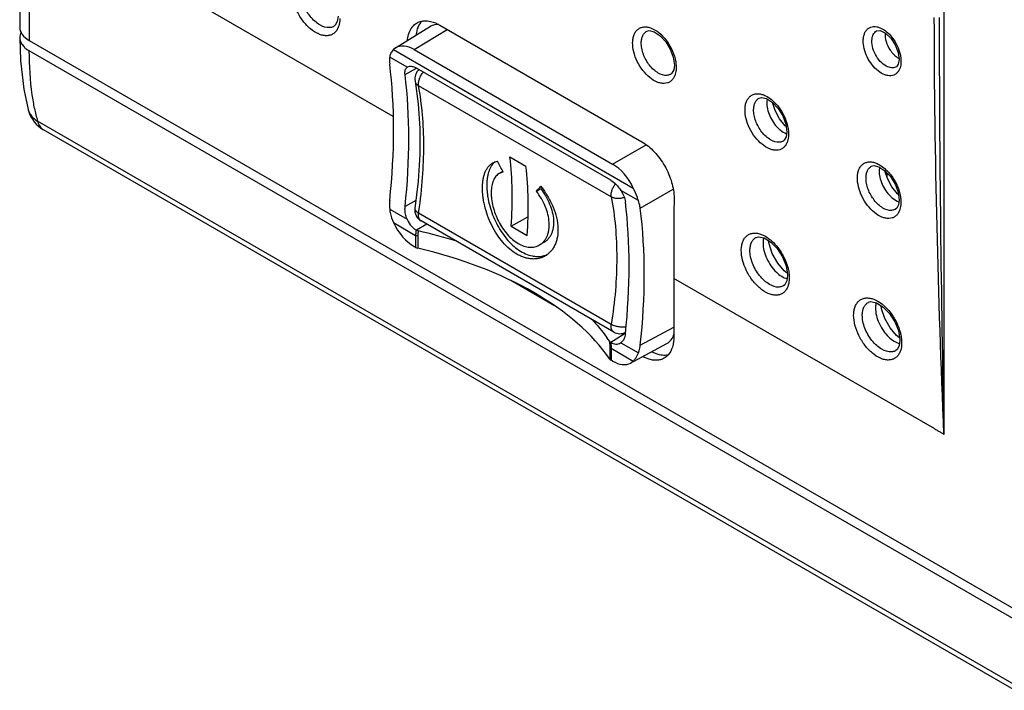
# Model space of a CAD drawing. Header units: inches. Extents: x 0 to 34, y 0 to 22.
# Tile 16 of 155: x 14.736 to 15.536, y 17.362 to 17.907. Entities that reach past the tile are written whole.
import ezdxf

# ---------------------------------------------------------------- set-up
doc = ezdxf.new("R2010")
doc.units = ezdxf.units.IN
doc.header["$LTSCALE"] = 1.87
doc.header["$MEASUREMENT"] = 0
doc.layers.get('0').update_dxf_attribs({"linetype": 'CONTINUOUS'})

msp = doc.modelspace()

# ---------------------------------------------------------------- linework, layer by layer
at = {"color": 7, "linetype": 'CONTINUOUS'}
for p, q in [((14.73643, 19.62062), (14.73643, 17.90075)), ((14.74424, 19.60968), (14.74424, 17.88992)), ((15.48673, 18.17654), (15.48673, 17.57008)), ((15.03961, 17.82824), (14.8409, 17.94297)), ((14.99424, 17.90539), (14.99261, 17.9023)), ((14.99482, 17.90977), (14.99424, 17.90539)), ((14.73744, 17.89664), (14.73669, 17.89458)), ((14.99163, 17.90148), (14.99162, 17.90148)), ((14.99261, 17.9023), (14.99163, 17.90148)), ((14.99505, 17.90065), (14.99448, 17.89937)), ((15.04145, 17.88383), (15.06994, 17.90145)), ((15.05672, 17.88251), (15.08336, 17.89898)), ((15.07761, 17.9023), (15.24143, 17.80771)), ((15.43207, 17.89777), (15.4321, 17.89779)), ((14.73643, 17.89239), (14.73707, 17.87365)), ((14.74424, 17.88992), (17.0867, 16.53741)), ((15.44361, 17.89192), (15.44722, 17.88648)), ((14.73835, 17.88662), (14.73998, 17.88467)), ((17.0867, 16.52895), (14.74424, 17.88145)), ((15.04149, 17.88385), (15.03981, 17.88257)), ((15.03981, 17.88257), (15.23455, 17.77013)), ((15.05672, 17.88251), (15.21764, 17.78959)), ((15.44722, 17.88648), (15.44962, 17.8803)), ((15.44962, 17.8803), (15.45035, 17.87451)), ((15.05098, 17.86825), (15.03676, 17.87647)), ((15.26702, 17.87634), (15.26786, 17.86985)), ((15.45035, 17.8745), (15.44962, 17.87062)), ((15.04928, 17.8622), (15.05857, 17.86738)), ((15.05098, 17.86825), (15.05138, 17.86851)), ((15.05138, 17.8685), (15.05296, 17.86901)), ((15.21617, 17.7765), (15.05848, 17.86754)), ((15.26732, 17.866), (15.26588, 17.86328)), ((15.26786, 17.86985), (15.26732, 17.866)), ((15.26927, 17.8699), (15.26932, 17.86781)), ((15.44962, 17.87062), (15.44808, 17.86863)), ((15.44808, 17.86863), (15.44808, 17.86863)), ((15.26504, 17.86258), (15.26503, 17.86258)), ((15.26588, 17.86328), (15.26504, 17.86258)), ((15.21667, 17.76286), (15.06026, 17.85316)), ((15.34318, 17.84245), (15.3429, 17.83977)), ((14.74324, 17.834), (14.74324, 17.83397)), ((15.34959, 17.8332), (15.34762, 17.83953)), ((17.09362, 16.47182), (14.75084, 17.82451)), ((17.09854, 16.46473), (14.75576, 17.81742)), ((15.35851, 17.81997), (15.35769, 17.82067)), ((15.35824, 17.82206), (15.35908, 17.81558)), ((15.3571, 17.809), (15.35625, 17.8083)), ((15.35626, 17.8083), (15.35625, 17.8083)), ((15.35854, 17.81172), (15.3571, 17.809)), ((15.35908, 17.81557), (15.35854, 17.81172)), ((15.36049, 17.81562), (15.36055, 17.81353)), ((15.21764, 17.78959), (15.24488, 17.80532)), ((15.06134, 17.7974), (15.05997, 17.77558)), ((15.12048, 17.79049), (15.1243, 17.79193)), ((15.13443, 17.79545), (15.1474, 17.78797)), ((15.12239, 17.79141), (15.1209, 17.79)), ((15.4344, 17.78711), (15.43411, 17.78442)), ((15.4408, 17.77784), (15.43882, 17.78421)), ((15.12854, 17.78359), (15.12579, 17.78201)), ((15.12879, 17.78315), (15.12579, 17.78201)), ((15.44065, 17.77832), (15.44065, 17.78224)), ((15.05997, 17.77558), (15.05731, 17.75362)), ((15.15583, 17.76754), (15.15937, 17.76959)), ((15.2387, 17.75987), (15.22447, 17.76808)), ((15.24019, 17.75363), (15.26692, 17.76906)), ((15.05809, 17.76009), (15.04928, 17.755)), ((15.44974, 17.76461), (15.4489, 17.76532)), ((15.44947, 17.76672), (15.4503, 17.76024)), ((15.4503, 17.76023), (15.44976, 17.75638)), ((15.45172, 17.76028), (15.45177, 17.75819)), ((15.03676, 17.75292), (15.05098, 17.7447)), ((15.44832, 17.75365), (15.44747, 17.75295)), ((15.44747, 17.75296), (15.44747, 17.75295)), ((15.44976, 17.75638), (15.44832, 17.75365)), ((15.21667, 17.65939), (15.06026, 17.7497)), ((15.13545, 17.73916), (15.14903, 17.74661)), ((15.03981, 17.74202), (15.05783, 17.73161)), ((15.06699, 17.74073), (15.05849, 17.73583)), ((15.05849, 17.73583), (15.06005, 17.73527)), ((15.21861, 17.65318), (15.0622, 17.74349)), ((15.13545, 17.73916), (15.14841, 17.73167)), ((15.05954, 17.73097), (15.05783, 17.73162)), ((15.05783, 17.73161), (15.05783, 17.72191)), ((15.05954, 17.73097), (15.05954, 17.72126)), ((15.33863, 17.73242), (15.34179, 17.7309)), ((15.34179, 17.7309), (15.34543, 17.7284)), ((15.05783, 17.72191), (15.05672, 17.72256)), ((15.16201, 17.72594), (15.15846, 17.72389)), ((15.34471, 17.72469), (15.34439, 17.72734)), ((15.34736, 17.71691), (15.34471, 17.72469)), ((15.2674, 17.69671), (15.2674, 17.64908)), ((15.4773, 17.57552), (15.2674, 17.69671)), ((15.35951, 17.70103), (15.35708, 17.70292)), ((15.35968, 17.6991), (15.35911, 17.69472)), ((15.35967, 17.70013), (15.35969, 17.69911)), ((15.36108, 17.69915), (15.36115, 17.69706)), ((15.17047, 17.67457), (15.13507, 17.69501)), ((15.35748, 17.69163), (15.35649, 17.69081)), ((15.3565, 17.69081), (15.35649, 17.69081)), ((15.35911, 17.69472), (15.35748, 17.69163)), ((15.35992, 17.68998), (15.35934, 17.6887)), ((15.42989, 17.67974), (15.43301, 17.67824)), ((15.43301, 17.67824), (15.43669, 17.67571)), ((15.43593, 17.67202), (15.43561, 17.67468)), ((15.43858, 17.66425), (15.43593, 17.67202)), ((15.24019, 17.64261), (15.2674, 17.65724)), ((15.22806, 17.65188), (15.21617, 17.64478)), ((15.45074, 17.64836), (15.4483, 17.65025)), ((15.2152, 17.64569), (15.21617, 17.64478)), ((15.2152, 17.64569), (15.21541, 17.64097)), ((15.21541, 17.64097), (15.21541, 17.63127)), ((15.21652, 17.63999), (15.21541, 17.64097)), ((15.21636, 17.64467), (15.21652, 17.63999)), ((15.21652, 17.63999), (15.21652, 17.63029)), ((15.21652, 17.63999), (15.23455, 17.62958)), ((15.22409, 17.64428), (15.22447, 17.64453)), ((15.22447, 17.64453), (15.2387, 17.63632)), ((15.23472, 17.62927), (15.26187, 17.64387)), ((15.45033, 17.64206), (15.4487, 17.63896)), ((15.45091, 17.64644), (15.45033, 17.64206)), ((15.45089, 17.64747), (15.45091, 17.64645)), ((15.4523, 17.64649), (15.45237, 17.6444)), ((15.23684, 17.63247), (15.2387, 17.63632)), ((15.2497, 17.63719), (15.2532, 17.63569)), ((15.4487, 17.63896), (15.44771, 17.63814)), ((15.44771, 17.63814), (15.44771, 17.63814)), ((15.45114, 17.63731), (15.45056, 17.63603)), ((15.21764, 17.62964), (15.21652, 17.63029)), ((15.23234, 17.628), (15.23455, 17.62958)), ((15.23237, 17.62801), (15.23286, 17.62827)), ((15.4773, 17.5759), (15.4773, 17.57552))]:
    msp.add_line(p, q, dxfattribs=at)
for points in [[(15.24555, 17.89747), (15.24737, 17.89793), (15.25149, 17.89701), (15.25638, 17.89382), (15.26087, 17.88897), (15.26458, 17.88291), (15.26702, 17.87634)], [(15.43207, 17.89777), (15.43489, 17.89803), (15.43928, 17.89598), (15.44361, 17.89192)], [(14.73707, 17.87365), (14.7398, 17.85043), (14.74324, 17.834)], [(15.05736, 17.85694), (15.05999, 17.83842), (15.06134, 17.81839), (15.06134, 17.7974)], [(15.33677, 17.84319), (15.33859, 17.84366), (15.34271, 17.84274), (15.3476, 17.83955), (15.3521, 17.8347)], [(15.35769, 17.82067), (15.35322, 17.82633), (15.34959, 17.8332)], [(15.3521, 17.8347), (15.35581, 17.82864), (15.35824, 17.82206)], [(15.42799, 17.78784), (15.42982, 17.78831), (15.43394, 17.78739), (15.43883, 17.7842), (15.44332, 17.77936)], [(15.4489, 17.76532), (15.44443, 17.77098), (15.4408, 17.77784)], [(15.44332, 17.77936), (15.44703, 17.77329), (15.44947, 17.76672)], [(15.33416, 17.72998), (15.33625, 17.73053), (15.34083, 17.72957), (15.34626, 17.72617)], [(15.34626, 17.72617), (15.35134, 17.7209), (15.3556, 17.71425), (15.35851, 17.70697), (15.35967, 17.70013)], [(15.35708, 17.70292), (15.35175, 17.70919), (15.34736, 17.71691)], [(15.42539, 17.67731), (15.42748, 17.67786), (15.43206, 17.67691), (15.43748, 17.6735)], [(15.43748, 17.6735), (15.44256, 17.66824), (15.44683, 17.66158), (15.44973, 17.6543), (15.45089, 17.64747)], [(15.4483, 17.65025), (15.44296, 17.65653), (15.43858, 17.66425)]]:
    msp.add_lwpolyline(points, dxfattribs=at)
for centre, radius, start, end in [((32.01306, 17.93002), 16.53026, 180.074324, 181.247706), ((15.08493, 17.89142), 0.02691, 169.20238, 173.78328), ((14.7457, 17.89239), 0.00927, 166.27918, 179.96761), ((15.04659, 17.87539), 0.00987, 133.37488, 153.34206), ((15.45702, 17.88797), 0.01441, 239.37002, 241.94379), ((15.0672, 17.85872), 0.01, 130.81074, 190.28786), ((15.2562, 17.86614), 0.01286, 334.23033, 338.03767), ((14.76897, 17.84048), 0.02654, 194.13027, 197.07443), ((14.76909, 17.84052), 0.02667, 197.07646, 239.99893), ((14.93862, 17.87199), 0.19369, 191.09849, 194.19038), ((14.75724, 17.83778), 0.01452, 211.11899, 213.49143), ((15.34742, 17.81186), 0.01286, 334.18867, 337.99257), ((15.09989, 17.72486), 0.07574, 36.91762, 38.14261), ((26.369, 17.69663), 11.1016, 179.663272, 179.999568), ((15.0672, 17.75215), 0.01, 171.52986, 239.99786), ((15.05937, 17.75332), 0.00208, 171.54903, 183.53054), ((14.64676, 17.81106), 0.41803, 351.55864, 351.80165), ((15.43865, 17.75652), 0.01286, 334.13485, 337.94089), ((14.97343, 17.35107), 0.39385, 72.57136, 77.29512), ((15.15748, 17.73269), 0.01812, 287.26521, 293.61323), ((15.10417, 17.56985), 0.13446, 34.33253, 35.90802), ((15.22361, 17.66184), 0.01, 239.98912, 297.4049)]:
    msp.add_arc(centre, radius, start, end, dxfattribs=at)
for centre, major_axis, ratio, start_param, end_param in [((14.76309, 17.90061), (0.02667, -0.0002), 0.572328, -3.137408, -2.351906), ((15.08521, 17.87562), (-0.01501, 0.02599), 0.577156, -0.371575, 0.01759), ((15.05672, 17.85801), (-0.01501, 0.02599), 0.577156, -0.785294, 0.015623), ((14.6848, 17.60509), (0.24902, 0.44648), 0.567169, -0.927171, -0.660383), ((14.68768, 17.60343), (0.25898, 0.44075), 0.582348, -0.909687, -0.652132), ((14.90376, 17.62457), (-0.13478, 0.3814), 0.666542, 4.897726, 4.922369), ((15.21763, 17.7651), (-0.015, 0.02598), 0.577508, 4.575335, 5.497586), ((14.91036, 17.62076), (0.2859, 0.2191), 0.148187, -0.661991, -0.637348), ((14.91036, 17.62076), (0.29019, 0.22239), 0.148187, -0.662908, -0.657264), ((14.8728, 17.49654), (0.25229, 0.44461), 0.572272, -0.918415, -0.66086), ((14.87568, 17.49488), (0.26241, 0.43875), 0.587318, -0.909708, -0.642919), ((15.05672, 17.74705), (-0.015, 0.02598), 0.577508, 1.433742, 2.355994), ((15.06137, 17.72388), (0.005, -0.00007), 0.567225, -2.347766, -1.937727), ((14.95818, 17.57636), (0.27647, -0.00411), 0.567225, 0.383787, 1.203865), ((15.24713, 17.67001), (-0.01501, 0.02599), 0.577156, -3.159182, -2.642021), ((15.22006, 17.63226), (0.005, -0.00007), 0.567225, -2.757805, -2.347766), ((15.21763, 17.65415), (-0.01501, 0.02599), 0.577156, -3.926887, -3.16083)]:
    msp.add_ellipse(centre, major_axis=major_axis, ratio=ratio, start_param=start_param, end_param=end_param, dxfattribs=at)
for points, knots in [([(14.99448, 17.89937), (14.99403, 17.89851), (14.99298, 17.89693), (14.99083, 17.89511), (14.98825, 17.894), (14.98535, 17.89365), (14.98224, 17.89405), (14.97772, 17.89559), (14.97208, 17.89932), (14.96615, 17.90565), (14.96134, 17.91339), (14.95817, 17.92172), (14.95731, 17.92749), (14.95733, 17.93023)], [0, 0, 0, 0, 0.047611, 0.092557, 0.137215, 0.183986, 0.234796, 0.290724, 0.418317, 0.563191, 0.715879, 0.864991, 1, 1, 1, 1]), ([(14.98809, 17.90036), (14.98535, 17.90013), (14.98081, 17.90175), (14.9758, 17.90554), (14.97201, 17.9096), (14.96879, 17.91438), (14.9663, 17.9196), (14.96472, 17.9249), (14.96433, 17.92846), (14.96434, 17.93017)], [0, 0, 0, 0, 0.20004, 0.323541, 0.45863, 0.599975, 0.741289, 0.876481, 1, 1, 1, 1]), ([(14.99628, 17.90773), (14.99628, 17.90709), (14.99618, 17.90469), (14.9957, 17.90229), (14.99505, 17.90065)], [0, 0, 0, 0, 0.268165, 1, 1, 1, 1]), ([(15.05556, 17.90137), (15.05582, 17.90166), (15.05687, 17.90277), (15.05811, 17.90369), (15.05911, 17.90424)], [0, 0, 0, 0, 0.254596, 1, 1, 1, 1]), ([(15.05911, 17.90424), (15.0594, 17.9044), (15.06061, 17.905), (15.06191, 17.90541), (15.06291, 17.9056)], [0, 0, 0, 0, 0.247581, 1, 1, 1, 1]), ([(15.06242, 17.90513), (15.06218, 17.90486), (15.06123, 17.90367), (15.06046, 17.90234), (15.05999, 17.90129)], [0, 0, 0, 0, 0.242005, 1, 1, 1, 1]), ([(15.06291, 17.9056), (15.06328, 17.90568), (15.06479, 17.90591), (15.06634, 17.90591), (15.0675, 17.9058)], [0, 0, 0, 0, 0.242285, 1, 1, 1, 1]), ([(15.0675, 17.9058), (15.06832, 17.90572), (15.07186, 17.90513), (15.07522, 17.90368), (15.07761, 17.9023)], [0, 0, 0, 0, 0.230454, 1, 1, 1, 1]), ([(15.48673, 17.57008), (15.48434, 17.62629), (15.4805, 17.73909), (15.47895, 17.85196), (15.47888, 17.90855)], [0, 0, 0, 0, 0.498556, 1, 1, 1, 1]), ([(14.99162, 17.90148), (14.99136, 17.90132), (14.99026, 17.90074), (14.98903, 17.90044), (14.98809, 17.90036)], [0, 0, 0, 0, 0.245868, 1, 1, 1, 1]), ([(15.05115, 17.89), (15.05122, 17.89068), (15.05157, 17.89324), (15.05229, 17.89576), (15.05308, 17.89749)], [0, 0, 0, 0, 0.265989, 1, 1, 1, 1]), ([(15.05308, 17.89749), (15.05325, 17.89785), (15.05394, 17.89922), (15.05481, 17.90051), (15.05556, 17.90137)], [0, 0, 0, 0, 0.259181, 1, 1, 1, 1]), ([(15.05999, 17.90129), (15.05982, 17.90092), (15.05918, 17.89936), (15.05873, 17.89772), (15.05849, 17.89646)], [0, 0, 0, 0, 0.239758, 1, 1, 1, 1]), ([(15.23399, 17.8882), (15.23401, 17.88935), (15.2342, 17.89156), (15.23505, 17.89462), (15.23643, 17.8972), (15.23831, 17.89919), (15.24064, 17.9005), (15.24332, 17.90108), (15.24623, 17.9009), (15.24817, 17.90035), (15.24914, 17.89997)], [0, 0, 0, 0, 0.147865, 0.282761, 0.405314, 0.519116, 0.629728, 0.743417, 0.865679, 1, 1, 1, 1]), ([(15.241, 17.88809), (15.24102, 17.88913), (15.24122, 17.89111), (15.24209, 17.89382), (15.2435, 17.89601), (15.24481, 17.89706), (15.2455, 17.89744)], [0, 0, 0, 0, 0.287908, 0.547249, 0.781044, 1, 1, 1, 1]), ([(15.24914, 17.89997), (15.25137, 17.89911), (15.25578, 17.89635), (15.26133, 17.8905), (15.2658, 17.88327), (15.2678, 17.87784), (15.26846, 17.87509)], [0, 0, 0, 0, 0.219901, 0.471676, 0.738658, 1, 1, 1, 1]), ([(15.42119, 17.89008), (15.42122, 17.8911), (15.42142, 17.89304), (15.4222, 17.89573), (15.42345, 17.89799), (15.42514, 17.89973), (15.42723, 17.90086), (15.42961, 17.90134), (15.43219, 17.90116), (15.43389, 17.90064), (15.43475, 17.9003)], [0, 0, 0, 0, 0.147227, 0.281788, 0.404264, 0.518212, 0.629114, 0.743125, 0.865625, 1, 1, 1, 1]), ([(15.4282, 17.88992), (15.42823, 17.89079), (15.42842, 17.89245), (15.42918, 17.89472), (15.43039, 17.89656), (15.43149, 17.89745), (15.43207, 17.89777)], [0, 0, 0, 0, 0.28637, 0.545552, 0.780122, 1, 1, 1, 1]), ([(15.43475, 17.9003), (15.43521, 17.90011), (15.43714, 17.89924), (15.4389, 17.89803), (15.44014, 17.89701)], [0, 0, 0, 0, 0.234711, 1, 1, 1, 1]), ([(15.43887, 17.89587), (15.43876, 17.89356), (15.43955, 17.88868), (15.44166, 17.88426), (15.44305, 17.88215)], [0, 0, 0, 0, 0.478835, 1, 1, 1, 1]), ([(15.44014, 17.89701), (15.44058, 17.89664), (15.44235, 17.89508), (15.44392, 17.89329), (15.445, 17.89186)], [0, 0, 0, 0, 0.240975, 1, 1, 1, 1]), ([(14.73643, 17.89239), (14.73643, 17.8914), (14.73678, 17.88933), (14.73775, 17.88749), (14.73835, 17.88662)], [0, 0, 0, 0, 0.484462, 1, 1, 1, 1]), ([(15.26778, 17.86054), (15.26739, 17.85973), (15.26645, 17.85822), (15.26451, 17.85645), (15.26217, 17.85534), (15.25952, 17.85492), (15.25667, 17.8552), (15.25253, 17.85652), (15.24736, 17.85986), (15.24193, 17.86562), (15.23755, 17.87272), (15.23469, 17.88037), (15.23395, 17.88568), (15.23399, 17.8882)], [0, 0, 0, 0, 0.048716, 0.094446, 0.139483, 0.186242, 0.23675, 0.292211, 0.418768, 0.562893, 0.715288, 0.864529, 1, 1, 1, 1]), ([(15.26183, 17.86156), (15.25939, 17.86136), (15.25536, 17.86279), (15.25092, 17.86617), (15.24759, 17.86978), (15.24477, 17.87404), (15.24262, 17.87868), (15.24128, 17.8834), (15.24097, 17.88658), (15.241, 17.88809)], [0, 0, 0, 0, 0.200635, 0.32392, 0.45865, 0.599652, 0.740771, 0.87604, 1, 1, 1, 1]), ([(15.4507, 17.86676), (15.45038, 17.86599), (15.4496, 17.86458), (15.44796, 17.86286), (15.44595, 17.86173), (15.44364, 17.86121), (15.44114, 17.86133), (15.4375, 17.86234), (15.43291, 17.86516), (15.42811, 17.87016), (15.42425, 17.87639), (15.42175, 17.88315), (15.42113, 17.88785), (15.42119, 17.89008)], [0, 0, 0, 0, 0.050469, 0.097419, 0.143008, 0.189694, 0.239664, 0.294349, 0.419285, 0.562355, 0.714435, 0.863944, 1, 1, 1, 1]), ([(15.44128, 17.86845), (15.43943, 17.86918), (15.43582, 17.87171), (15.43166, 17.87698), (15.42884, 17.88324), (15.42812, 17.88777), (15.4282, 17.88992)], [0, 0, 0, 0, 0.226746, 0.487841, 0.75566, 1, 1, 1, 1]), ([(15.445, 17.89186), (15.44648, 17.8899), (15.44899, 17.88569), (15.45063, 17.88106), (15.45116, 17.87872)], [0, 0, 0, 0, 0.505412, 1, 1, 1, 1]), ([(14.73998, 17.88467), (14.74028, 17.88437), (14.74158, 17.88315), (14.74306, 17.88213), (14.74424, 17.88145)], [0, 0, 0, 0, 0.23726, 1, 1, 1, 1]), ([(14.74856, 17.83471), (14.74783, 17.83839), (14.74523, 17.85384), (14.74425, 17.86954), (14.74424, 17.88145)], [0, 0, 0, 0, 0.239391, 1, 1, 1, 1]), ([(15.03777, 17.87982), (15.03764, 17.87956), (15.03716, 17.87849), (15.03687, 17.87734), (15.03676, 17.87647)], [0, 0, 0, 0, 0.245946, 1, 1, 1, 1]), ([(15.44305, 17.88215), (15.44395, 17.88079), (15.44593, 17.87833), (15.44839, 17.87634), (15.44968, 17.87558)], [0, 0, 0, 0, 0.523396, 1, 1, 1, 1]), ([(15.03676, 17.87647), (15.0367, 17.87605), (15.03654, 17.87425), (15.03663, 17.87244), (15.0368, 17.87106)], [0, 0, 0, 0, 0.231437, 1, 1, 1, 1]), ([(15.26846, 17.87509), (15.26856, 17.87465), (15.26894, 17.87294), (15.26918, 17.87119), (15.26927, 17.8699)], [0, 0, 0, 0, 0.257894, 1, 1, 1, 1]), ([(15.45182, 17.87246), (15.45181, 17.87194), (15.45168, 17.87), (15.45125, 17.86807), (15.4507, 17.86676)], [0, 0, 0, 0, 0.267329, 1, 1, 1, 1]), ([(15.45116, 17.87872), (15.45128, 17.87818), (15.45168, 17.87612), (15.45186, 17.87401), (15.45182, 17.87246)], [0, 0, 0, 0, 0.261912, 1, 1, 1, 1]), ([(15.04928, 17.8622), (15.0492, 17.86285), (15.04914, 17.86409), (15.04937, 17.86582), (15.04997, 17.86725), (15.05062, 17.86798), (15.05098, 17.86825)], [0, 0, 0, 0, 0.300883, 0.564095, 0.793003, 1, 1, 1, 1]), ([(15.05296, 17.86901), (15.05382, 17.86911), (15.05579, 17.86888), (15.05757, 17.86807), (15.05848, 17.86754)], [0, 0, 0, 0, 0.451013, 1, 1, 1, 1]), ([(15.06026, 17.85316), (15.06018, 17.85358), (15.0601, 17.85446), (15.06017, 17.85583), (15.06043, 17.85728), (15.06086, 17.85876), (15.06147, 17.86025), (15.06247, 17.86216), (15.06342, 17.8635), (15.06413, 17.86431)], [0, 0, 0, 0, 0.104019, 0.217257, 0.338567, 0.466454, 0.598899, 0.733623, 1, 1, 1, 1]), ([(15.26932, 17.86781), (15.26931, 17.86722), (15.2692, 17.86502), (15.26873, 17.86282), (15.26813, 17.86132)], [0, 0, 0, 0, 0.267743, 1, 1, 1, 1]), ([(15.44807, 17.86863), (15.44761, 17.86835), (15.44659, 17.86791), (15.44426, 17.86758), (15.44243, 17.86799), (15.44128, 17.86845)], [0, 0, 0, 0, 0.2305, 0.469206, 1, 1, 1, 1]), ([(15.05736, 17.85694), (15.05743, 17.85656), (15.05767, 17.85581), (15.05818, 17.85497), (15.05871, 17.85435), (15.05934, 17.85376), (15.05988, 17.85339), (15.06026, 17.85316)], [0, 0, 0, 0, 0.233624, 0.474663, 0.599831, 0.728722, 1, 1, 1, 1]), ([(15.26503, 17.86258), (15.26479, 17.86243), (15.2638, 17.86191), (15.26267, 17.86163), (15.26183, 17.86156)], [0, 0, 0, 0, 0.246349, 1, 1, 1, 1]), ([(15.06052, 17.75145), (15.06182, 17.76047), (15.06378, 17.77822), (15.06478, 17.80438), (15.06375, 17.82931), (15.06167, 17.8454), (15.06026, 17.85316)], [0, 0, 0, 0, 0.267716, 0.524089, 0.768333, 1, 1, 1, 1]), ([(15.32521, 17.83392), (15.32522, 17.83508), (15.32542, 17.83729), (15.32627, 17.84036), (15.32765, 17.84294), (15.32955, 17.84493), (15.33189, 17.84624), (15.33458, 17.8468), (15.3375, 17.84662), (15.33944, 17.84606), (15.34042, 17.84567)], [0, 0, 0, 0, 0.14778, 0.282581, 0.405038, 0.518769, 0.629365, 0.743112, 0.865502, 1, 1, 1, 1]), ([(15.33221, 17.83381), (15.33223, 17.83485), (15.33244, 17.83683), (15.3333, 17.83955), (15.33472, 17.84174), (15.33603, 17.84278), (15.33672, 17.84316)], [0, 0, 0, 0, 0.287858, 0.547186, 0.781002, 1, 1, 1, 1]), ([(15.34042, 17.84567), (15.34095, 17.84547), (15.34315, 17.84449), (15.34517, 17.84314), (15.3466, 17.84198)], [0, 0, 0, 0, 0.234365, 1, 1, 1, 1]), ([(15.3429, 17.83977), (15.34285, 17.83795), (15.34329, 17.83413), (15.34515, 17.82854), (15.34809, 17.82325), (15.35068, 17.82011), (15.3521, 17.81873)], [0, 0, 0, 0, 0.231737, 0.485652, 0.747164, 1, 1, 1, 1]), ([(15.3466, 17.84198), (15.34712, 17.84157), (15.34918, 17.83978), (15.35102, 17.83774), (15.35229, 17.8361)], [0, 0, 0, 0, 0.240616, 1, 1, 1, 1]), ([(14.74324, 17.834), (14.74332, 17.83367), (14.7437, 17.83238), (14.74428, 17.83114), (14.7448, 17.83027)], [0, 0, 0, 0, 0.247835, 1, 1, 1, 1]), ([(15.359, 17.80626), (15.35861, 17.80545), (15.35766, 17.80394), (15.35573, 17.80217), (15.35338, 17.80106), (15.35074, 17.80064), (15.34789, 17.80093), (15.34375, 17.80225), (15.33857, 17.80559), (15.33315, 17.81135), (15.32876, 17.81844), (15.3259, 17.8261), (15.32517, 17.83141), (15.32521, 17.83392)], [0, 0, 0, 0, 0.048718, 0.094455, 0.139503, 0.186276, 0.236798, 0.292269, 0.418835, 0.562951, 0.715324, 0.864542, 1, 1, 1, 1]), ([(15.35303, 17.80728), (15.35058, 17.80709), (15.34656, 17.80852), (15.34212, 17.8119), (15.3388, 17.81551), (15.33598, 17.81977), (15.33383, 17.82441), (15.33249, 17.82913), (15.33218, 17.8323), (15.33221, 17.83381)], [0, 0, 0, 0, 0.200772, 0.324085, 0.458809, 0.599777, 0.740848, 0.876071, 1, 1, 1, 1]), ([(15.35229, 17.8361), (15.35405, 17.83383), (15.35705, 17.82894), (15.35903, 17.82356), (15.35968, 17.82082)], [0, 0, 0, 0, 0.50541, 1, 1, 1, 1]), ([(14.74512, 17.82977), (14.74547, 17.82924), (14.74705, 17.82716), (14.74913, 17.82548), (14.75084, 17.82451)], [0, 0, 0, 0, 0.242038, 1, 1, 1, 1]), ([(14.75084, 17.82451), (14.75123, 17.82301), (14.75212, 17.82086), (14.75404, 17.81861), (14.75517, 17.81777), (14.75576, 17.81742)], [0, 0, 0, 0, 0.526829, 0.767485, 1, 1, 1, 1]), ([(15.3521, 17.81873), (15.35263, 17.81821), (15.35468, 17.81639), (15.35706, 17.8149), (15.35894, 17.81422)], [0, 0, 0, 0, 0.271008, 1, 1, 1, 1]), ([(15.35968, 17.82082), (15.35979, 17.82038), (15.36016, 17.81867), (15.3604, 17.81692), (15.36049, 17.81562)], [0, 0, 0, 0, 0.257895, 1, 1, 1, 1]), ([(15.35625, 17.8083), (15.35601, 17.80816), (15.35501, 17.80763), (15.35388, 17.80735), (15.35303, 17.80728)], [0, 0, 0, 0, 0.246314, 1, 1, 1, 1]), ([(15.36055, 17.81353), (15.36054, 17.81294), (15.36042, 17.81074), (15.35995, 17.80854), (15.35935, 17.80704)], [0, 0, 0, 0, 0.267754, 1, 1, 1, 1]), ([(15.24143, 17.80771), (15.24517, 17.80555), (15.25225, 17.79957), (15.26047, 17.78822), (15.26606, 17.77536), (15.26762, 17.76621), (15.2676, 17.76187)], [0, 0, 0, 0, 0.236958, 0.499482, 0.762315, 1, 1, 1, 1]), ([(15.13545, 17.73916), (15.13612, 17.74878), (15.13667, 17.76758), (15.13549, 17.78637), (15.13443, 17.79545)], [0, 0, 0, 0, 0.513339, 1, 1, 1, 1]), ([(15.16297, 17.71494), (15.16218, 17.71449), (15.16053, 17.71369), (15.15787, 17.71288), (15.15507, 17.71247), (15.15216, 17.71245), (15.14917, 17.71283), (15.14613, 17.71362), (15.14308, 17.7148), (15.13895, 17.71692), (15.13395, 17.72053), (15.12848, 17.72603), (15.12361, 17.73257), (15.11947, 17.73988), (15.11617, 17.74765), (15.11415, 17.75433), (15.11302, 17.75966), (15.11244, 17.76353), (15.11211, 17.76728), (15.11203, 17.77089), (15.11221, 17.7743), (15.11264, 17.77749), (15.11333, 17.78043), (15.11427, 17.7831), (15.11545, 17.78546), (15.11688, 17.7875), (15.11855, 17.78921), (15.11982, 17.79011), (15.12048, 17.79049)], [0, 0, 0, 0, 0.024804, 0.049852, 0.075414, 0.101733, 0.129015, 0.157421, 0.187065, 0.218011, 0.283756, 0.354335, 0.428735, 0.505478, 0.582769, 0.658625, 0.695393, 0.731049, 0.765363, 0.798137, 0.829206, 0.858459, 0.885855, 0.911432, 0.935327, 0.95779, 0.979187, 1, 1, 1, 1]), ([(15.1209, 17.79), (15.12041, 17.78946), (15.11949, 17.78827), (15.11833, 17.78626), (15.11737, 17.784), (15.11661, 17.78151), (15.11606, 17.77879), (15.11571, 17.77588), (15.11557, 17.77279), (15.11564, 17.76955), (15.11591, 17.76619), (15.11656, 17.7615), (15.11789, 17.75552), (15.12024, 17.74838), (15.12332, 17.74141), (15.12707, 17.73485), (15.13142, 17.7289), (15.13626, 17.72377), (15.14147, 17.71962), (15.14691, 17.7166), (15.15159, 17.71509), (15.15524, 17.71456), (15.15787, 17.7145), (15.16042, 17.71475), (15.16206, 17.71514), (15.16286, 17.71539)], [0, 0, 0, 0, 0.021462, 0.04407, 0.068059, 0.093578, 0.120707, 0.149451, 0.179768, 0.211566, 0.244719, 0.279073, 0.350646, 0.424779, 0.499867, 0.57436, 0.646848, 0.716146, 0.78138, 0.842074, 0.898243, 0.924829, 0.950542, 0.975538, 1, 1, 1, 1]), ([(15.14841, 17.73167), (15.14908, 17.74129), (15.14964, 17.7601), (15.14845, 17.77888), (15.1474, 17.78797)], [0, 0, 0, 0, 0.513337, 1, 1, 1, 1]), ([(15.41642, 17.77857), (15.41644, 17.77973), (15.41664, 17.78195), (15.41749, 17.78502), (15.41888, 17.78761), (15.42079, 17.7896), (15.42314, 17.7909), (15.42584, 17.79146), (15.42877, 17.79127), (15.43072, 17.79069), (15.43171, 17.79031)], [0, 0, 0, 0, 0.147686, 0.282385, 0.404743, 0.518404, 0.628988, 0.742797, 0.865321, 1, 1, 1, 1]), ([(15.42343, 17.77846), (15.42345, 17.7795), (15.42365, 17.78148), (15.42452, 17.7842), (15.42594, 17.78639), (15.42725, 17.78743), (15.42794, 17.78781)], [0, 0, 0, 0, 0.287791, 0.547104, 0.780947, 1, 1, 1, 1]), ([(15.43171, 17.79031), (15.43223, 17.7901), (15.43444, 17.78911), (15.43646, 17.78775), (15.4379, 17.78659)], [0, 0, 0, 0, 0.234413, 1, 1, 1, 1]), ([(15.43411, 17.78442), (15.43406, 17.78261), (15.4345, 17.77879), (15.43636, 17.77321), (15.43928, 17.76792), (15.44186, 17.76479), (15.44328, 17.76341)], [0, 0, 0, 0, 0.231722, 0.485576, 0.747066, 1, 1, 1, 1]), ([(15.4379, 17.78659), (15.43841, 17.78617), (15.44046, 17.78438), (15.4423, 17.78234), (15.44356, 17.7807)], [0, 0, 0, 0, 0.240719, 1, 1, 1, 1]), ([(15.12579, 17.78201), (15.12527, 17.78171), (15.12427, 17.781), (15.12296, 17.77967), (15.12182, 17.77808), (15.12088, 17.77625), (15.12014, 17.77419), (15.1196, 17.77192), (15.11925, 17.76946), (15.11911, 17.76683), (15.11917, 17.76407), (15.11953, 17.76016), (15.1205, 17.7551), (15.1224, 17.74902), (15.12501, 17.74308), (15.12827, 17.7375), (15.13207, 17.7325), (15.13631, 17.7283), (15.14084, 17.72504), (15.14483, 17.7232), (15.14799, 17.72236), (15.15027, 17.72205), (15.15248, 17.72205), (15.1546, 17.72235), (15.15661, 17.72295), (15.15787, 17.72354), (15.15846, 17.72389)], [0, 0, 0, 0, 0.021294, 0.043136, 0.065983, 0.090188, 0.115996, 0.143542, 0.172876, 0.203963, 0.236709, 0.270964, 0.343201, 0.418938, 0.496201, 0.573015, 0.647558, 0.718295, 0.784123, 0.844523, 0.872776, 0.899827, 0.925838, 0.951025, 0.975647, 1, 1, 1, 1]), ([(15.21617, 17.7765), (15.2178, 17.77556), (15.22088, 17.77297), (15.22333, 17.76982), (15.22447, 17.76808)], [0, 0, 0, 0, 0.474911, 1, 1, 1, 1]), ([(15.45022, 17.75091), (15.44982, 17.75009), (15.44888, 17.74859), (15.44694, 17.74682), (15.44459, 17.74571), (15.44195, 17.74529), (15.4391, 17.74558), (15.43496, 17.7469), (15.42978, 17.75024), (15.42436, 17.756), (15.41998, 17.7631), (15.41712, 17.77075), (15.41638, 17.77606), (15.41642, 17.77857)], [0, 0, 0, 0, 0.048721, 0.09447, 0.139534, 0.186325, 0.236861, 0.292344, 0.418917, 0.563019, 0.715363, 0.864554, 1, 1, 1, 1]), ([(15.44422, 17.75193), (15.44178, 17.75174), (15.43775, 17.75317), (15.43332, 17.75656), (15.43, 17.76017), (15.42719, 17.76443), (15.42504, 17.76906), (15.42371, 17.77378), (15.4234, 17.77695), (15.42343, 17.77846)], [0, 0, 0, 0, 0.200917, 0.324257, 0.458972, 0.599901, 0.740921, 0.876098, 1, 1, 1, 1]), ([(15.44356, 17.7807), (15.44531, 17.77843), (15.44829, 17.77357), (15.45026, 17.76821), (15.45091, 17.76549)], [0, 0, 0, 0, 0.505442, 1, 1, 1, 1]), ([(15.15937, 17.76959), (15.16084, 17.76767), (15.16354, 17.76365), (15.16672, 17.75726), (15.16891, 17.75073), (15.16995, 17.74435), (15.1698, 17.73926), (15.16903, 17.73556), (15.16817, 17.73307), (15.16702, 17.73082), (15.16561, 17.72886), (15.16394, 17.72721), (15.16267, 17.72632), (15.16201, 17.72594)], [0, 0, 0, 0, 0.149159, 0.296871, 0.438926, 0.571927, 0.693778, 0.750426, 0.804312, 0.855719, 0.905078, 0.952948, 1, 1, 1, 1]), ([(15.16044, 17.77035), (15.16229, 17.76789), (15.16567, 17.76277), (15.16966, 17.75466), (15.17193, 17.74766), (15.17299, 17.74212), (15.1735, 17.73692), (15.17327, 17.73188), (15.1722, 17.72721), (15.17104, 17.72405), (15.16951, 17.72121), (15.16765, 17.71871), (15.16547, 17.71658), (15.16382, 17.71544), (15.16297, 17.71494)], [0, 0, 0, 0, 0.149408, 0.29651, 0.437468, 0.504737, 0.569475, 0.690658, 0.747271, 0.801363, 0.853225, 0.903264, 0.951993, 1, 1, 1, 1]), ([(15.21667, 17.76286), (15.2166, 17.76324), (15.21651, 17.76407), (15.21656, 17.76535), (15.21678, 17.7667), (15.21729, 17.76859), (15.21829, 17.77091), (15.21941, 17.77261), (15.22005, 17.77341)], [0, 0, 0, 0, 0.104083, 0.216916, 0.337505, 0.464594, 0.730884, 1, 1, 1, 1]), ([(15.22447, 17.76808), (15.22544, 17.76661), (15.22702, 17.76368), (15.22797, 17.76046), (15.22815, 17.75892)], [0, 0, 0, 0, 0.533292, 1, 1, 1, 1]), ([(15.2387, 17.75987), (15.23842, 17.76069), (15.23718, 17.76417), (15.23576, 17.76759), (15.23455, 17.77013)], [0, 0, 0, 0, 0.236731, 1, 1, 1, 1]), ([(15.0368, 17.76004), (15.03674, 17.75947), (15.03655, 17.7571), (15.0366, 17.75471), (15.03676, 17.75292)], [0, 0, 0, 0, 0.24181, 1, 1, 1, 1]), ([(15.15846, 17.72389), (15.15912, 17.72427), (15.16039, 17.72516), (15.16206, 17.72682), (15.16348, 17.72878), (15.16463, 17.73102), (15.1655, 17.73351), (15.16606, 17.73622), (15.16632, 17.73912), (15.16626, 17.74326), (15.16537, 17.7487), (15.16319, 17.75522), (15.16, 17.76161), (15.1573, 17.76562), (15.15583, 17.76754)], [0, 0, 0, 0, 0.047087, 0.094991, 0.144378, 0.195806, 0.249702, 0.306349, 0.365894, 0.428344, 0.561288, 0.703271, 0.85091, 1, 1, 1, 1]), ([(15.22722, 17.76245), (15.22633, 17.76212), (15.22448, 17.76163), (15.22211, 17.76148), (15.22027, 17.76164), (15.21858, 17.76198), (15.21738, 17.76245), (15.21667, 17.76286)], [0, 0, 0, 0, 0.262951, 0.524227, 0.650797, 0.772947, 1, 1, 1, 1]), ([(15.21667, 17.76286), (15.21817, 17.75494), (15.2204, 17.73854), (15.22145, 17.71313), (15.2203, 17.68654), (15.21811, 17.66853), (15.21667, 17.65939)], [0, 0, 0, 0, 0.232501, 0.476919, 0.732965, 1, 1, 1, 1]), ([(15.24019, 17.75363), (15.24013, 17.75413), (15.23979, 17.75625), (15.23923, 17.75832), (15.2387, 17.75987)], [0, 0, 0, 0, 0.237042, 1, 1, 1, 1]), ([(15.44328, 17.76341), (15.44381, 17.76289), (15.44587, 17.76105), (15.44827, 17.75955), (15.45017, 17.75886)], [0, 0, 0, 0, 0.271092, 1, 1, 1, 1]), ([(15.45091, 17.76549), (15.45101, 17.76505), (15.45139, 17.76333), (15.45163, 17.76158), (15.45172, 17.76028)], [0, 0, 0, 0, 0.257893, 1, 1, 1, 1]), ([(15.03676, 17.75292), (15.03683, 17.75199), (15.03735, 17.74824), (15.03859, 17.7446), (15.03981, 17.74202)], [0, 0, 0, 0, 0.245491, 1, 1, 1, 1]), ([(15.04946, 17.74994), (15.04939, 17.75037), (15.04917, 17.75205), (15.04915, 17.75376), (15.04928, 17.755)], [0, 0, 0, 0, 0.260646, 1, 1, 1, 1]), ([(15.05729, 17.75319), (15.0573, 17.75304), (15.05735, 17.75273), (15.05752, 17.75227), (15.05778, 17.75182), (15.05825, 17.75119), (15.05907, 17.75044), (15.05984, 17.74994), (15.06026, 17.7497)], [0, 0, 0, 0, 0.095116, 0.196114, 0.305088, 0.42349, 0.691149, 1, 1, 1, 1]), ([(15.44747, 17.75295), (15.44723, 17.75281), (15.44622, 17.75228), (15.44508, 17.752), (15.44422, 17.75193)], [0, 0, 0, 0, 0.246284, 1, 1, 1, 1]), ([(15.45177, 17.75819), (15.45176, 17.7576), (15.45164, 17.75539), (15.45117, 17.75319), (15.45057, 17.75169)], [0, 0, 0, 0, 0.267761, 1, 1, 1, 1]), ([(15.05098, 17.7447), (15.05081, 17.74512), (15.05015, 17.74682), (15.04968, 17.74859), (15.04946, 17.74994)], [0, 0, 0, 0, 0.251901, 1, 1, 1, 1]), ([(15.05098, 17.7447), (15.05125, 17.74407), (15.05242, 17.74167), (15.05405, 17.73949), (15.05548, 17.73812)], [0, 0, 0, 0, 0.257204, 1, 1, 1, 1]), ([(15.0622, 17.74349), (15.062, 17.74361), (15.06161, 17.74389), (15.06112, 17.74444), (15.06072, 17.74511), (15.0603, 17.74616), (15.06007, 17.74773), (15.06016, 17.74902), (15.06026, 17.7497)], [0, 0, 0, 0, 0.102729, 0.208416, 0.319635, 0.43825, 0.70127, 1, 1, 1, 1]), ([(15.05548, 17.73812), (15.05571, 17.73789), (15.05665, 17.73704), (15.05767, 17.73629), (15.05848, 17.73582)], [0, 0, 0, 0, 0.261018, 1, 1, 1, 1]), ([(15.0583, 17.73593), (15.05822, 17.73558), (15.05795, 17.73416), (15.05783, 17.7327), (15.05783, 17.73161)], [0, 0, 0, 0, 0.246751, 1, 1, 1, 1]), ([(15.06005, 17.73527), (15.05997, 17.73492), (15.05966, 17.73351), (15.05954, 17.73206), (15.05954, 17.73097)], [0, 0, 0, 0, 0.245999, 1, 1, 1, 1]), ([(15.32219, 17.71955), (15.3222, 17.72081), (15.32239, 17.72323), (15.32327, 17.72658), (15.32475, 17.7294), (15.32679, 17.73158), (15.32933, 17.73301), (15.33225, 17.73364), (15.33544, 17.73344), (15.33756, 17.73283), (15.33863, 17.73242)], [0, 0, 0, 0, 0.148119, 0.282943, 0.40517, 0.518535, 0.628797, 0.742411, 0.864981, 1, 1, 1, 1]), ([(15.3292, 17.7195), (15.32921, 17.72066), (15.3294, 17.72287), (15.33033, 17.72591), (15.33189, 17.72836), (15.33334, 17.72952), (15.33411, 17.72995)], [0, 0, 0, 0, 0.289022, 0.548481, 0.781705, 1, 1, 1, 1]), ([(15.34043, 17.72974), (15.34034, 17.7294), (15.34002, 17.728), (15.3399, 17.72655), (15.33989, 17.72545)], [0, 0, 0, 0, 0.237987, 1, 1, 1, 1]), ([(15.34543, 17.7284), (15.346, 17.72795), (15.34829, 17.72599), (15.35034, 17.72375), (15.35175, 17.72195)], [0, 0, 0, 0, 0.240461, 1, 1, 1, 1]), ([(15.33989, 17.72545), (15.33987, 17.72341), (15.34045, 17.7191), (15.34267, 17.71283), (15.34607, 17.70687), (15.34904, 17.70335), (15.35067, 17.7018)], [0, 0, 0, 0, 0.230594, 0.484418, 0.746484, 1, 1, 1, 1]), ([(15.35175, 17.72195), (15.35372, 17.71944), (15.3571, 17.71406), (15.35935, 17.70811), (15.36011, 17.70509)], [0, 0, 0, 0, 0.50567, 1, 1, 1, 1]), ([(15.35934, 17.6887), (15.3589, 17.68784), (15.35784, 17.68626), (15.35569, 17.68444), (15.35312, 17.68333), (15.35022, 17.68298), (15.34711, 17.68338), (15.34259, 17.68492), (15.33695, 17.68865), (15.33102, 17.69498), (15.32621, 17.70272), (15.32304, 17.71105), (15.32218, 17.71682), (15.32219, 17.71955)], [0, 0, 0, 0, 0.047611, 0.092558, 0.137219, 0.183994, 0.234808, 0.290739, 0.418336, 0.563211, 0.715894, 0.864999, 1, 1, 1, 1]), ([(15.35295, 17.68969), (15.3502, 17.68947), (15.34567, 17.69108), (15.34065, 17.69488), (15.33687, 17.69893), (15.33365, 17.70372), (15.33116, 17.70893), (15.32959, 17.71423), (15.32919, 17.7178), (15.3292, 17.7195)], [0, 0, 0, 0, 0.200111, 0.32363, 0.458719, 0.60005, 0.74134, 0.876504, 1, 1, 1, 1]), ([(15.36011, 17.70509), (15.36024, 17.70458), (15.36069, 17.70263), (15.36097, 17.70064), (15.36108, 17.69915)], [0, 0, 0, 0, 0.258508, 1, 1, 1, 1]), ([(15.35067, 17.7018), (15.352, 17.70053), (15.3547, 17.69837), (15.35784, 17.69687), (15.35939, 17.69643)], [0, 0, 0, 0, 0.533431, 1, 1, 1, 1]), ([(15.36115, 17.69706), (15.36115, 17.69642), (15.36105, 17.69402), (15.36056, 17.69162), (15.35992, 17.68998)], [0, 0, 0, 0, 0.268174, 1, 1, 1, 1]), ([(15.35649, 17.69081), (15.35623, 17.69065), (15.35513, 17.69007), (15.35388, 17.68977), (15.35295, 17.68969)], [0, 0, 0, 0, 0.245844, 1, 1, 1, 1]), ([(15.41341, 17.66689), (15.41342, 17.66815), (15.41361, 17.67057), (15.4145, 17.67393), (15.41598, 17.67675), (15.41802, 17.67893), (15.42057, 17.68036), (15.4235, 17.68098), (15.42669, 17.68078), (15.42881, 17.68016), (15.42989, 17.67974)], [0, 0, 0, 0, 0.148076, 0.282853, 0.405035, 0.518367, 0.628622, 0.742266, 0.864897, 1, 1, 1, 1]), ([(15.42042, 17.66683), (15.42043, 17.66799), (15.42063, 17.67021), (15.42156, 17.67324), (15.42311, 17.67569), (15.42456, 17.67686), (15.42533, 17.67728)], [0, 0, 0, 0, 0.288991, 0.548445, 0.781683, 1, 1, 1, 1]), ([(15.43111, 17.67279), (15.43109, 17.67074), (15.43167, 17.66644), (15.43388, 17.66016), (15.43729, 17.65421), (15.44026, 17.65069), (15.44188, 17.64914)], [0, 0, 0, 0, 0.230604, 0.48442, 0.746478, 1, 1, 1, 1]), ([(15.43165, 17.67708), (15.43156, 17.67674), (15.43124, 17.67534), (15.43112, 17.67389), (15.43111, 17.67279)], [0, 0, 0, 0, 0.237988, 1, 1, 1, 1]), ([(15.43669, 17.67571), (15.43726, 17.67526), (15.43955, 17.6733), (15.44159, 17.67106), (15.443, 17.66926)], [0, 0, 0, 0, 0.24051, 1, 1, 1, 1]), ([(15.20045, 17.66387), (15.2016, 17.66265), (15.20606, 17.6578), (15.21021, 17.65268), (15.21308, 17.64871)], [0, 0, 0, 0, 0.255592, 1, 1, 1, 1]), ([(15.45056, 17.63603), (15.45012, 17.63518), (15.44906, 17.6336), (15.44691, 17.63177), (15.44433, 17.63067), (15.44144, 17.63032), (15.43832, 17.63071), (15.4338, 17.63226), (15.42816, 17.63599), (15.42223, 17.64232), (15.41742, 17.65006), (15.41426, 17.65838), (15.4134, 17.66415), (15.41341, 17.66689)], [0, 0, 0, 0, 0.047615, 0.092568, 0.137234, 0.184013, 0.23483, 0.290762, 0.418357, 0.563226, 0.7159, 0.864999, 1, 1, 1, 1]), ([(15.44416, 17.63702), (15.44142, 17.6368), (15.43689, 17.63842), (15.43187, 17.64221), (15.42809, 17.64627), (15.42487, 17.65105), (15.42238, 17.65626), (15.42081, 17.66156), (15.42041, 17.66513), (15.42042, 17.66683)], [0, 0, 0, 0, 0.200128, 0.323647, 0.458732, 0.600056, 0.741339, 0.8765, 1, 1, 1, 1]), ([(15.443, 17.66926), (15.44496, 17.66676), (15.44833, 17.66138), (15.45058, 17.65545), (15.45133, 17.65243)], [0, 0, 0, 0, 0.505676, 1, 1, 1, 1]), ([(15.21861, 17.65319), (15.2184, 17.6533), (15.21802, 17.65359), (15.21752, 17.65414), (15.21712, 17.6548), (15.21671, 17.65586), (15.21647, 17.65742), (15.21656, 17.65871), (15.21667, 17.65939)], [0, 0, 0, 0, 0.102727, 0.208414, 0.319634, 0.43825, 0.70127, 1, 1, 1, 1]), ([(15.22854, 17.65721), (15.22806, 17.65714), (15.22706, 17.65705), (15.22553, 17.65703), (15.22394, 17.65714), (15.22235, 17.65738), (15.22079, 17.65772), (15.21953, 17.6581), (15.21858, 17.65846), (15.2177, 17.65884), (15.21707, 17.65916), (15.21667, 17.65939)], [0, 0, 0, 0, 0.118931, 0.244738, 0.375013, 0.507087, 0.638201, 0.765669, 0.827346, 0.887267, 1, 1, 1, 1]), ([(15.22815, 17.65172), (15.228, 17.65025), (15.22732, 17.64752), (15.22552, 17.64526), (15.22447, 17.64453)], [0, 0, 0, 0, 0.536344, 1, 1, 1, 1]), ([(15.2674, 17.64908), (15.2674, 17.64764), (15.26723, 17.64487), (15.26618, 17.63988), (15.26449, 17.63648), (15.26296, 17.63472)], [0, 0, 0, 0, 0.282109, 0.542091, 1, 1, 1, 1]), ([(15.44188, 17.64914), (15.44321, 17.64787), (15.44591, 17.6457), (15.44906, 17.6442), (15.45061, 17.64376)], [0, 0, 0, 0, 0.533453, 1, 1, 1, 1]), ([(15.45133, 17.65243), (15.45146, 17.65193), (15.45191, 17.64997), (15.4522, 17.64797), (15.4523, 17.64649)], [0, 0, 0, 0, 0.258509, 1, 1, 1, 1]), ([(15.21617, 17.64478), (15.21684, 17.64439), (15.21819, 17.64376), (15.22029, 17.64331), (15.22231, 17.64345), (15.22353, 17.64395), (15.22408, 17.64428)], [0, 0, 0, 0, 0.279028, 0.532889, 0.768448, 1, 1, 1, 1]), ([(15.2387, 17.63632), (15.23889, 17.6368), (15.23959, 17.63885), (15.24001, 17.64098), (15.24019, 17.64261)], [0, 0, 0, 0, 0.24092, 1, 1, 1, 1]), ([(15.45237, 17.6444), (15.45237, 17.64375), (15.45227, 17.64135), (15.45179, 17.63895), (15.45114, 17.63731)], [0, 0, 0, 0, 0.268169, 1, 1, 1, 1]), ([(15.23455, 17.62958), (15.23476, 17.62978), (15.23562, 17.63067), (15.23635, 17.63167), (15.23684, 17.63247)], [0, 0, 0, 0, 0.236738, 1, 1, 1, 1]), ([(15.25015, 17.63045), (15.2495, 17.63055), (15.24674, 17.63111), (15.24411, 17.63218), (15.2422, 17.63319)], [0, 0, 0, 0, 0.234058, 1, 1, 1, 1]), ([(15.2532, 17.63569), (15.25479, 17.63514), (15.25793, 17.63438), (15.26119, 17.63446), (15.26267, 17.63475)], [0, 0, 0, 0, 0.526474, 1, 1, 1, 1]), ([(15.2599, 17.63213), (15.25958, 17.63193), (15.25825, 17.63121), (15.25679, 17.63073), (15.25567, 17.63051)], [0, 0, 0, 0, 0.24764, 1, 1, 1, 1]), ([(15.26296, 17.63472), (15.26273, 17.63446), (15.26182, 17.63348), (15.26075, 17.63265), (15.2599, 17.63213)], [0, 0, 0, 0, 0.254345, 1, 1, 1, 1]), ([(15.44771, 17.63814), (15.44745, 17.63798), (15.44634, 17.6374), (15.4451, 17.6371), (15.44416, 17.63702)], [0, 0, 0, 0, 0.245847, 1, 1, 1, 1]), ([(15.25567, 17.63051), (15.25524, 17.63043), (15.25341, 17.63016), (15.25154, 17.63024), (15.25015, 17.63045)], [0, 0, 0, 0, 0.240169, 1, 1, 1, 1]), ([(15.48673, 17.57008), (15.48594, 17.57053), (15.48437, 17.57145), (15.48198, 17.57278), (15.47959, 17.57421), (15.47806, 17.57531), (15.4773, 17.5759)], [0, 0, 0, 0, 0.245896, 0.490732, 0.74032, 1, 1, 1, 1])]:
    msp.add_open_spline(points, degree=3, knots=knots, dxfattribs=at)

doc.saveas('drawing.dxf')
